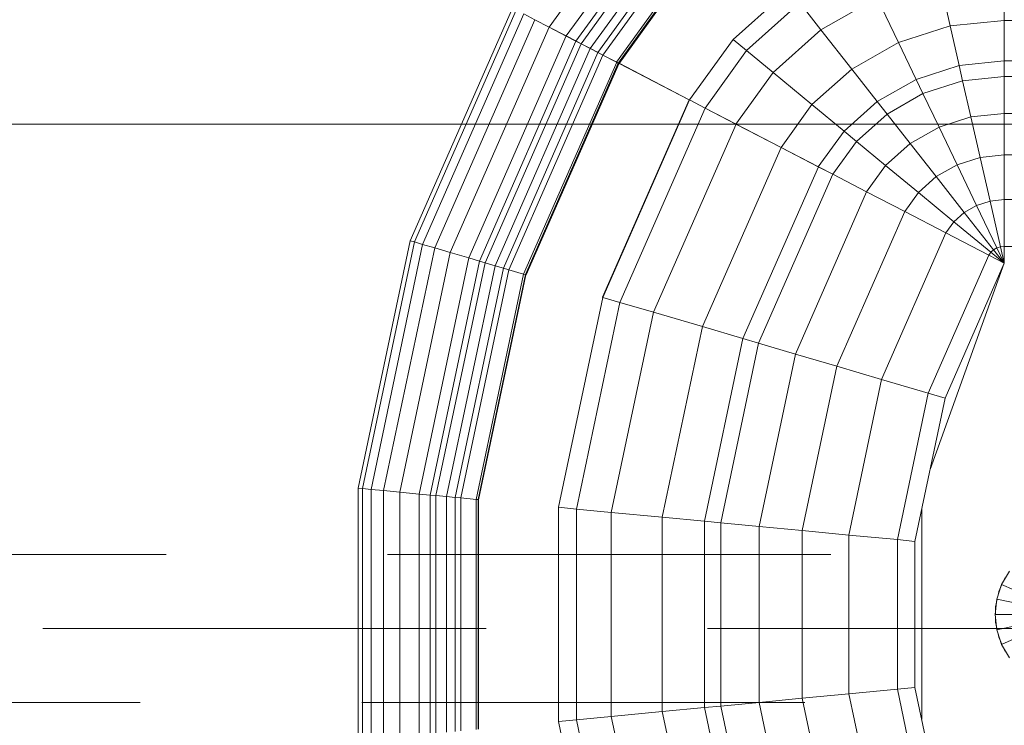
# Model space of a CAD drawing. Header units: millimetres. Extents: x -121 to 21826, y 1231 to 39091.
# Tile 50 of 66: x 20464 to 20797, y 35832 to 36070. Entities that reach past the tile are written whole.
import ezdxf

# ---------------------------------------------------------------- set-up
doc = ezdxf.new("R2010")
doc.units = ezdxf.units.MM
doc.linetypes.add('ADSK_Штриховая_ш3 п1_5', pattern=[225, 150, -75])
for name, color, linetype, lineweight in [('A-DETL-____-MBND', 5, 'ADSK_Штриховая_ш3 п1_5', 20), ('M-EQPM-____-OTLN', 50, 'Continuous', 20), ('P-PIPE-____-IDEN', 2, 'Continuous', 20)]:
    doc.layers.add(name, color=color, linetype=linetype, lineweight=lineweight)

# ---------------------------------------------------------------- blocks, each defined once
blk = doc.blocks.new('Прямая форма - V line-609016-В_Этаж 03_Канализация')
at = {"layer": 'M-EQPM-____-OTLN', "color": 253}
for p, q in [((-201.03, -183.27), (-201.03, -229.09)), ((-187.3, -183.27), (-187.3, -229.09)), ((-182.02, -183.27), (-182.02, -229.09)), ((-169.53, -183.27), (-169.53, -229.09)), ((-155.5, -183.27), (-155.5, -229.09)), ((-140.36, -183.27), (-140.36, -229.09)), ((-124.56, -183.27), (-124.56, -229.09)), ((-10.17, -229.97), (-5.13, -218.67)), ((-5.2, -231.59), (-2.62, -219.48)), ((0, -219.76), (0, -232.13)), ((2.62, -219.48), (5.2, -231.59)), ((5.13, -218.67), (10.17, -229.97)), ((-201.03, -229.09), (-217.65, -229.09)), ((-217.65, -229.09), (-201.03, -229.09)), ((-187.3, -229.09), (-201.03, -229.09)), ((-201.03, -229.09), (-199.15, -247.41)), ((-201.03, -229.09), (-187.3, -229.09)), ((-201.03, -229.09), (-199.15, -247.41)), ((-182.02, -229.09), (-187.3, -229.09)), ((-187.3, -229.09), (-185.73, -244.35)), ((-187.3, -229.09), (-182.02, -229.09)), ((-187.3, -229.09), (-185.73, -244.35)), ((-169.53, -229.09), (-182.02, -229.09)), ((-182.02, -229.09), (-180.56, -243.17)), ((-182.02, -229.09), (-169.53, -229.09)), ((-182.02, -229.09), (-180.56, -243.17)), ((-155.5, -229.09), (-169.53, -229.09)), ((-169.53, -229.09), (-168.36, -240.39)), ((-169.53, -229.09), (-155.5, -229.09)), ((-169.53, -229.09), (-168.36, -240.39)), ((-140.36, -229.09), (-155.5, -229.09)), ((-155.5, -229.09), (-154.66, -237.26)), ((-155.5, -229.09), (-140.36, -229.09)), ((-155.5, -229.09), (-154.66, -237.26)), ((-124.56, -229.09), (-140.36, -229.09)), ((-140.36, -229.09), (-139.86, -233.89)), ((-140.36, -229.09), (-124.56, -229.09)), ((-140.36, -229.09), (-139.86, -233.89)), ((-118.83, -229.09), (-124.56, -229.09)), ((-118.83, -229.09), (-124.56, -229.09)), ((-124.56, -229.09), (-124.43, -230.37)), ((-124.56, -229.09), (-124.43, -230.37)), ((-118.83, -229.09), (-124.43, -230.37)), ((-118.83, -229.09), (-124.43, -230.37)), ((-118.83, -229.09), (-124.04, -231.59)), ((-118.83, -229.09), (-124.04, -231.59)), ((-118.83, -229.09), (-123.41, -232.69)), ((-118.83, -229.09), (-123.41, -232.69)), ((-118.83, -229.09), (-122.57, -233.63)), ((-118.83, -229.09), (-122.57, -233.63)), ((-121.57, -234.34), (-118.85, -229.09)), ((-118.83, -229.09), (-121.56, -234.36)), ((-118.83, -229.07), (-73.23, -249.09)), ((-49.02, -254.19), (-118.83, -229.09)), ((-14.69, -227.36), (-10.17, -229.97)), ((-11.3, -229.32), (-12.5, -228.79)), ((-7.73, -230.91), (-10.11, -229.85)), ((10.11, -229.85), (7.73, -230.91)), ((10.17, -229.97), (14.69, -227.36)), ((12.5, -228.79), (11.3, -229.32)), ((-139.86, -233.89), (-124.43, -230.37)), ((-139.86, -233.89), (-124.43, -230.37)), ((-138.4, -238.46), (-124.04, -231.59)), ((-138.4, -238.46), (-124.04, -231.59)), ((-136.04, -242.61), (-123.41, -232.69)), ((-136.04, -242.61), (-123.41, -232.69)), ((-124.43, -230.37), (-124.04, -231.59)), ((-124.43, -230.37), (-124.04, -231.59)), ((-124.04, -231.59), (-123.41, -232.69)), ((-124.04, -231.59), (-123.41, -232.69)), ((-123.41, -232.69), (-122.57, -233.63)), ((-123.41, -232.69), (-122.57, -233.63)), ((-10.17, -229.97), (-5.2, -231.59)), ((-6.44, -231.18), (-7.73, -230.91)), ((-5.2, -231.59), (0, -232.13)), ((-2.61, -232), (-5.17, -231.45)), ((0, -232), (-2.61, -232)), ((0, -232.13), (5.2, -231.59)), ((2.61, -232), (1.3, -232)), ((5.17, -231.45), (2.61, -232)), ((5.2, -231.59), (10.17, -229.97)), ((7.73, -230.91), (6.44, -231.18)), ((-154.66, -237.26), (-139.86, -233.89)), ((-154.66, -237.26), (-139.86, -233.89)), ((-139.86, -233.89), (-138.4, -238.46)), ((-139.86, -233.89), (-138.4, -238.46)), ((-132.89, -246.14), (-122.57, -233.63)), ((-132.89, -246.14), (-122.57, -233.63)), ((-129.1, -248.85), (-121.57, -234.34)), ((-129.09, -248.88), (-121.56, -234.36)), ((-122.57, -233.63), (-121.56, -234.36)), ((-122.57, -233.63), (-121.56, -234.36)), ((-121.57, -234.34), (-74.91, -254.82)), ((-121.57, -234.34), (-74.91, -254.82)), ((-168.36, -240.39), (-154.66, -237.26)), ((-168.36, -240.39), (-154.66, -237.26)), ((-154.66, -237.26), (-152.17, -245.06)), ((-154.66, -237.26), (-152.17, -245.06)), ((-152.17, -245.06), (-138.4, -238.46)), ((-152.17, -245.06), (-138.4, -238.46)), ((-138.4, -238.46), (-136.04, -242.61)), ((-138.4, -238.46), (-136.04, -242.61)), ((-185.73, -244.35), (-180.56, -243.17)), ((-185.73, -244.35), (-180.56, -243.17)), ((-180.56, -243.17), (-168.36, -240.39)), ((-180.56, -243.17), (-168.36, -240.39)), ((-180.56, -243.17), (-176.28, -256.6)), ((-180.56, -243.17), (-176.28, -256.6)), ((-168.36, -240.39), (-164.92, -251.17)), ((-168.36, -240.39), (-164.92, -251.17)), ((-148.15, -252.12), (-136.04, -242.61)), ((-148.15, -252.12), (-136.04, -242.61)), ((-136.04, -242.61), (-132.89, -246.14)), ((-136.04, -242.61), (-132.89, -246.14)), ((-199.15, -247.41), (-185.73, -244.35)), ((-199.15, -247.41), (-185.73, -244.35)), ((-185.73, -244.35), (-181.08, -258.9)), ((-185.73, -244.35), (-181.08, -258.9)), ((-164.92, -251.17), (-152.17, -245.06)), ((-164.92, -251.17), (-152.17, -245.06)), ((-152.17, -245.06), (-148.15, -252.12)), ((-152.17, -245.06), (-148.15, -252.12)), ((-142.78, -258.12), (-132.89, -246.14)), ((-142.78, -258.12), (-132.89, -246.14)), ((-132.89, -246.14), (-129.09, -248.88)), ((-132.89, -246.14), (-129.09, -248.88)), ((-215.38, -251.11), (-199.15, -247.41)), ((-215.38, -251.11), (-199.15, -247.41)), ((-199.15, -247.41), (-193.57, -264.88)), ((-199.15, -247.41), (-193.57, -264.88)), ((-136.32, -262.77), (-129.1, -248.85)), ((-136.31, -262.79), (-129.09, -248.88)), ((-129.1, -248.85), (-79.55, -270.61)), ((-129.1, -248.85), (-79.55, -270.61)), ((-74.91, -254.82), (-73.23, -249.09)), ((-74.91, -254.82), (-73.23, -249.09)), ((-73.23, -249.09), (-24.73, -259.3)), ((24.73, -259.3), (73.23, -249.09)), ((-176.28, -256.6), (-164.92, -251.17)), ((-176.28, -256.6), (-164.92, -251.17)), ((-164.92, -251.17), (-159.36, -260.93)), ((-164.92, -251.17), (-159.36, -260.93)), ((-159.36, -260.93), (-148.15, -252.12)), ((-159.36, -260.93), (-148.15, -252.12)), ((-148.15, -252.12), (-142.78, -258.12)), ((-148.15, -252.12), (-142.78, -258.12)), ((-181.08, -258.9), (-176.28, -256.6)), ((-181.08, -258.9), (-176.28, -256.6)), ((-176.28, -256.6), (-169.35, -268.77)), ((-176.28, -256.6), (-169.35, -268.77)), ((-79.55, -270.61), (-74.91, -254.82)), ((-79.55, -270.61), (-74.91, -254.82)), ((-74.91, -254.82), (-25.3, -265.27)), ((-74.91, -254.82), (-25.3, -265.27)), ((25.3, -265.27), (74.91, -254.82)), ((25.3, -265.27), (74.91, -254.82)), ((-193.57, -264.88), (-181.08, -258.9)), ((-193.57, -264.88), (-181.08, -258.9)), ((-181.08, -258.9), (-173.57, -272.09)), ((-181.08, -258.9), (-173.57, -272.09)), ((-151.94, -269.23), (-142.78, -258.12)), ((-151.94, -269.23), (-142.78, -258.12)), ((-142.78, -258.12), (-136.31, -262.79)), ((-142.78, -258.12), (-136.31, -262.79)), ((35.49, -257.04), (-35.49, -257.04)), ((-25.3, -265.27), (-24.73, -259.3)), ((-25.3, -265.27), (-24.73, -259.3)), ((-24.73, -259.3), (24.73, -259.3)), ((25.3, -265.27), (24.73, -259.3)), ((25.3, -265.27), (24.73, -259.3)), ((-169.35, -268.77), (-159.36, -260.93)), ((-169.35, -268.77), (-159.36, -260.93)), ((-159.36, -260.93), (-151.94, -269.23)), ((-159.36, -260.93), (-151.94, -269.23)), ((-143.01, -275.66), (-136.32, -262.77)), ((-143, -275.69), (-136.31, -262.79)), ((-136.32, -262.77), (-84, -285.74)), ((-136.32, -262.77), (-84, -285.74)), ((-208.67, -272.12), (-193.57, -264.88)), ((-208.67, -272.12), (-193.57, -264.88)), ((-193.57, -264.88), (-184.55, -280.71)), ((-193.57, -264.88), (-184.55, -280.71)), ((-26.87, -281.7), (-25.3, -265.27)), ((-26.87, -281.7), (-25.3, -265.27)), ((-25.3, -265.27), (25.3, -265.27)), ((-25.3, -265.27), (25.3, -265.27)), ((26.87, -281.7), (25.3, -265.27)), ((26.87, -281.7), (25.3, -265.27)), ((-173.57, -272.09), (-169.35, -268.77)), ((-173.57, -272.09), (-169.35, -268.77)), ((-169.35, -268.77), (-160.1, -279.12)), ((-169.35, -268.77), (-160.1, -279.12)), ((-160.1, -279.12), (-151.94, -269.23)), ((-160.1, -279.12), (-151.94, -269.23)), ((-151.94, -269.23), (-143, -275.69)), ((-151.94, -269.23), (-143, -275.69)), ((-208.67, -272.12), (-197.84, -291.15)), ((-208.67, -272.12), (-197.84, -291.15)), ((-184.55, -280.71), (-173.57, -272.09)), ((-184.55, -280.71), (-173.57, -272.09)), ((-173.57, -272.09), (-163.55, -283.3)), ((-173.57, -272.09), (-163.55, -283.3)), ((-84, -285.74), (-79.55, -270.61)), ((-84, -285.74), (-79.55, -270.61)), ((-79.55, -270.61), (-26.87, -281.7)), ((-79.55, -270.61), (-26.87, -281.7)), ((26.87, -281.7), (79.55, -270.61)), ((26.87, -281.7), (79.55, -270.61)), ((-148.97, -287.14), (-143.01, -275.66)), ((-148.95, -287.16), (-143, -275.69)), ((-143.01, -275.66), (-88.12, -299.76)), ((-143.01, -275.66), (-88.12, -299.76)), ((-163.55, -283.3), (-160.1, -279.12)), ((-163.55, -283.3), (-160.1, -279.12)), ((-160.1, -279.12), (-148.95, -287.16)), ((-160.1, -279.12), (-148.95, -287.16)), ((-197.84, -291.15), (-184.55, -280.71)), ((-197.84, -291.15), (-184.55, -280.71)), ((-184.55, -280.71), (-172.52, -294.17)), ((-184.55, -280.71), (-172.52, -294.17)), ((-28.37, -297.46), (-26.87, -281.7)), ((-28.37, -297.46), (-26.87, -281.7)), ((-26.87, -281.7), (26.87, -281.7)), ((-26.87, -281.7), (26.87, -281.7)), ((28.37, -297.46), (26.87, -281.7)), ((28.37, -297.46), (26.87, -281.7)), ((-172.52, -294.17), (-163.55, -283.3)), ((-172.52, -294.17), (-163.55, -283.3)), ((-163.55, -283.3), (-151.47, -292.02)), ((-163.55, -283.3), (-151.47, -292.02)), ((-88.12, -299.76), (-84, -285.74)), ((-88.12, -299.76), (-84, -285.74)), ((-84, -285.74), (-28.37, -297.46)), ((-84, -285.74), (-28.37, -297.46)), ((28.37, -297.46), (84, -285.74)), ((28.37, -297.46), (84, -285.74)), ((-151.49, -291.99), (-148.97, -287.14)), ((-151.47, -292.02), (-148.95, -287.16)), ((-148.97, -287.14), (-91.79, -312.24)), ((-148.97, -287.14), (-91.79, -312.24)), ((-206.92, -298.28), (-197.84, -291.15)), ((-206.92, -298.28), (-197.84, -291.15)), ((-197.84, -291.15), (-183.37, -307.32)), ((-197.84, -291.15), (-183.37, -307.32)), ((-158.03, -304.61), (-151.49, -291.99)), ((-158.02, -304.64), (-151.47, -292.02)), ((-151.49, -291.99), (-93.35, -317.52)), ((-151.49, -291.99), (-93.35, -317.52)), ((-183.37, -307.32), (-172.52, -294.17)), ((-183.37, -307.32), (-172.52, -294.17)), ((-172.52, -294.17), (-158.02, -304.64)), ((-172.52, -294.17), (-158.02, -304.64)), ((-206.92, -298.28), (-190.79, -316.32)), ((-206.92, -298.28), (-190.79, -316.32)), ((-91.79, -312.24), (-88.12, -299.76)), ((-91.79, -312.24), (-88.12, -299.76)), ((-88.12, -299.76), (-29.77, -312.05)), ((-88.12, -299.76), (-29.77, -312.05)), ((-29.77, -312.05), (-28.37, -297.46)), ((-29.77, -312.05), (-28.37, -297.46)), ((-28.37, -297.46), (28.37, -297.46)), ((-28.37, -297.46), (28.37, -297.46)), ((29.77, -312.05), (28.37, -297.46)), ((29.77, -312.05), (28.37, -297.46)), ((29.77, -312.05), (88.13, -299.76)), ((29.77, -312.05), (88.13, -299.76)), ((-211.54, -301.9), (-194.56, -320.89)), ((-194.56, -320.89), (-211.54, -301.9)), ((-165.95, -319.88), (-158.03, -304.61)), ((-165.94, -319.91), (-158.02, -304.64)), ((-158.03, -304.61), (-97.38, -331.24)), ((-158.03, -304.61), (-97.38, -331.24)), ((-190.79, -316.32), (-183.37, -307.32)), ((-190.79, -316.32), (-183.37, -307.32)), ((-183.37, -307.32), (-165.94, -319.91)), ((-183.37, -307.32), (-165.94, -319.91)), ((-93.35, -317.52), (-91.79, -312.24)), ((-93.35, -317.52), (-91.79, -312.24)), ((-91.79, -312.24), (-31, -325.04)), ((-91.79, -312.24), (-31, -325.04)), ((-31, -325.04), (-29.77, -312.05)), ((-31, -325.04), (-29.77, -312.05)), ((-29.77, -312.05), (29.77, -312.05)), ((-29.77, -312.05), (29.77, -312.05)), ((31.01, -325.04), (29.77, -312.05)), ((31.01, -325.04), (29.77, -312.05)), ((31.01, -325.04), (91.79, -312.24)), ((31.01, -325.04), (91.79, -312.24)), ((-194.56, -320.89), (-190.79, -316.32)), ((-194.56, -320.89), (-190.79, -316.32)), ((-190.79, -316.32), (-171.36, -330.35)), ((-190.79, -316.32), (-171.36, -330.35)), ((-171.37, -330.33), (-165.95, -319.88)), ((-171.36, -330.35), (-165.94, -319.91)), ((-165.95, -319.88), (-102.26, -347.85)), ((-165.95, -319.88), (-102.26, -347.85)), ((-97.38, -331.24), (-93.35, -317.52)), ((-97.38, -331.24), (-93.35, -317.52)), ((-93.35, -317.52), (-31.53, -330.54)), ((-93.35, -317.52), (-31.53, -330.54)), ((31.53, -330.54), (93.35, -317.52)), ((31.53, -330.54), (93.35, -317.52)), ((-194.56, -320.89), (-174.11, -335.65)), ((-194.56, -320.89), (-174.11, -335.65)), ((-31.53, -330.54), (-31, -325.04)), ((-31.53, -330.54), (-31, -325.04)), ((-31, -325.04), (31.01, -325.04)), ((-31, -325.04), (31.01, -325.04)), ((31.53, -330.54), (31.01, -325.04)), ((31.53, -330.54), (31.01, -325.04)), ((-174.12, -335.63), (-171.37, -330.33)), ((-171.37, -330.33), (-105.6, -359.2)), ((-171.37, -330.33), (-105.6, -359.2)), ((-102.26, -347.85), (-97.38, -331.24)), ((-102.26, -347.85), (-97.38, -331.24)), ((-97.38, -331.24), (-32.89, -344.83)), ((-97.38, -331.24), (-32.89, -344.83)), ((-32.89, -344.83), (-31.53, -330.54)), ((-32.89, -344.83), (-31.53, -330.54)), ((-31.53, -330.54), (31.53, -330.54)), ((-31.53, -330.54), (31.53, -330.54)), ((32.89, -344.83), (31.53, -330.54)), ((32.89, -344.83), (31.53, -330.54)), ((32.89, -344.83), (97.38, -331.24)), ((32.89, -344.83), (97.38, -331.24)), ((-186.5, -359.48), (-174.19, -335.75)), ((-174.17, -335.77), (-186.47, -359.48)), ((-174.19, -335.75), (-174.12, -335.63)), ((-107.33, -365.1), (-174.19, -335.75)), ((-174.19, -335.75), (-107.33, -365.1)), ((-174.17, -335.77), (-174.11, -335.65)), ((-174.12, -335.63), (-107.3, -364.97)), ((-174.12, -335.63), (-107.3, -364.97)), ((-212.08, -342.12), (-186.91, -360.29)), ((-212.08, -342.12), (-186.91, -360.29)), ((-211.67, -341.62), (-186.62, -359.7)), ((-211.67, -341.62), (-186.62, -359.7)), ((-211.59, -341.52), (-186.56, -359.58)), ((-211.59, -341.52), (-186.56, -359.58)), ((-211.5, -341.42), (-186.47, -359.48)), ((-211.5, -341.42), (-186.47, -359.48)), ((-215.37, -346.11), (-189.31, -364.92)), ((-215.37, -346.11), (-189.31, -364.92)), ((-34.54, -362.11), (-32.89, -344.83)), ((-34.54, -362.11), (-32.89, -344.83)), ((-32.89, -344.83), (32.89, -344.83)), ((-32.89, -344.83), (32.89, -344.83)), ((34.54, -362.11), (32.89, -344.83)), ((34.54, -362.11), (32.89, -344.83)), ((-218.42, -349.8), (-191.53, -369.2)), ((-218.42, -349.8), (-191.53, -369.2)), ((-216.57, -347.56), (-190.19, -366.61)), ((-216.57, -347.56), (-190.19, -366.61)), ((-105.6, -359.2), (-102.26, -347.85)), ((-105.6, -359.2), (-102.26, -347.85)), ((-102.26, -347.85), (-34.54, -362.11)), ((-102.26, -347.85), (-34.54, -362.11)), ((34.54, -362.11), (102.26, -347.85)), ((34.54, -362.11), (102.26, -347.85)), ((-220.62, -352.47), (-193.14, -372.31)), ((-220.62, -352.47), (-193.14, -372.31)), ((-221.87, -353.98), (-194.04, -374.07)), ((-221.87, -353.98), (-194.04, -374.07)), ((-224.2, -356.81), (-195.76, -377.34)), ((-224.2, -356.81), (-195.76, -377.34)), ((-186.91, -360.27), (-186.62, -359.72)), ((-186.9, -360.3), (-186.6, -359.72)), ((-186.62, -359.72), (-186.56, -359.6)), ((-186.6, -359.72), (-186.54, -359.6)), ((-186.6, -359.73), (-115, -391.17)), ((-186.6, -359.73), (-115, -391.17)), ((-186.56, -359.6), (-186.5, -359.48)), ((-186.54, -359.6), (-186.47, -359.48)), ((-186.54, -359.61), (-114.96, -391.04)), ((-186.54, -359.61), (-114.96, -391.04)), ((-114.92, -390.91), (-186.5, -359.48)), ((-186.5, -359.48), (-114.92, -390.91)), ((-107.3, -364.97), (-105.6, -359.2)), ((-107.3, -364.97), (-105.6, -359.2)), ((-105.6, -359.2), (-35.67, -373.93)), ((-105.6, -359.2), (-35.67, -373.93)), ((35.67, -373.93), (105.6, -359.2)), ((35.67, -373.93), (105.6, -359.2)), ((-228.31, -361.79), (-198.76, -383.13)), ((-228.31, -361.79), (-198.76, -383.13)), ((-189.31, -364.91), (-186.91, -360.27)), ((-189.3, -364.93), (-186.9, -360.3)), ((-186.9, -360.28), (-115.17, -391.77)), ((-186.9, -360.28), (-115.17, -391.77)), ((-35.67, -373.93), (-34.54, -362.11)), ((-35.67, -373.93), (-34.54, -362.11)), ((-34.54, -362.11), (34.54, -362.11)), ((-34.54, -362.11), (34.54, -362.11)), ((35.67, -373.93), (34.54, -362.11)), ((35.67, -373.93), (34.54, -362.11)), ((-191.53, -369.19), (-190.19, -366.59)), ((-190.19, -366.59), (-189.31, -364.91)), ((-190.17, -366.62), (-189.3, -364.93)), ((-190.17, -366.6), (-117.19, -398.64)), ((-190.17, -366.6), (-117.19, -398.64)), ((-189.3, -364.91), (-116.66, -396.81)), ((-189.3, -364.91), (-116.66, -396.81)), ((-107.33, -365.1), (-107.3, -364.97)), ((-107.33, -365.1), (-107.3, -364.97)), ((-107.3, -364.97), (-36.24, -379.93)), ((-36.24, -379.93), (-107.3, -364.97)), ((36.24, -379.93), (107.3, -364.97)), ((36.24, -379.93), (107.3, -364.97)), ((-193.14, -372.29), (-191.53, -369.19)), ((-193.13, -372.32), (-191.52, -369.21)), ((-191.52, -369.21), (-190.17, -366.62)), ((-191.52, -369.2), (-118.02, -401.46)), ((-191.52, -369.2), (-118.02, -401.46)), ((-194.06, -374.05), (-193.14, -372.29)), ((-194.04, -374.07), (-193.13, -372.32)), ((-193.13, -372.3), (-119.02, -404.84)), ((-193.13, -372.3), (-119.02, -404.84)), ((-195.76, -377.33), (-194.06, -374.05)), ((-195.74, -377.35), (-194.04, -374.07)), ((-194.04, -374.05), (-119.58, -406.75)), ((-194.04, -374.05), (-119.58, -406.75)), ((-36.24, -379.93), (-35.67, -373.93)), ((-36.24, -379.93), (-35.67, -373.93)), ((-35.67, -373.93), (35.67, -373.93)), ((-35.67, -373.93), (35.67, -373.93)), ((36.24, -379.93), (35.67, -373.93)), ((36.24, -379.93), (35.67, -373.93)), ((-198.76, -383.11), (-195.77, -377.35)), ((-198.73, -383.11), (-195.74, -377.35)), ((-195.76, -377.33), (-120.62, -410.31)), ((-195.76, -377.33), (-120.62, -410.31)), ((-36.24, -379.93), (36.24, -379.93)), ((36.24, -379.93), (-36.24, -379.93)), ((-201.27, -387.96), (-198.77, -383.14)), ((-201.25, -387.96), (-198.75, -383.14)), ((-198.75, -383.12), (-122.48, -416.6)), ((-198.75, -383.12), (-122.48, -416.6)), ((-203.2, -391.72), (-201.26, -387.99)), ((-201.26, -387.97), (-124.03, -421.88)), ((-201.26, -387.97), (-124.03, -421.88)), ((-203.21, -391.73), (-125.23, -425.96)), ((-203.21, -391.73), (-125.23, -425.96)), ((-116.66, -396.81), (-115.17, -391.77)), ((-116.66, -396.81), (-115.17, -391.77)), ((-115.17, -391.77), (-115, -391.17)), ((-115.17, -391.77), (-115, -391.17)), ((-115.17, -391.77), (-38.9, -407.83)), ((-115.17, -391.77), (-38.9, -407.83)), ((-115, -391.17), (-114.96, -391.04)), ((-115, -391.17), (-114.96, -391.04)), ((-115, -391.17), (-38.84, -407.21)), ((-115, -391.17), (-38.84, -407.21)), ((-114.92, -390.91), (-114.96, -391.04)), ((-114.96, -391.04), (-114.92, -390.91)), ((-38.83, -407.07), (-114.96, -391.04)), ((-114.96, -391.04), (-38.83, -407.07)), ((-205.21, -395.56), (-126.45, -430.14)), ((-205.21, -395.56), (-126.45, -430.14)), ((-204.54, -394.29), (-126.04, -428.75)), ((-204.54, -394.29), (-126.04, -428.75)), ((-118.02, -401.46), (-117.19, -398.64)), ((-118.02, -401.46), (-117.19, -398.64)), ((-117.19, -398.64), (-116.66, -396.81)), ((-117.19, -398.64), (-116.66, -396.81)), ((-117.19, -398.64), (-39.58, -414.98)), ((-117.19, -398.64), (-39.58, -414.98)), ((-116.66, -396.81), (-39.4, -413.08)), ((-116.66, -396.81), (-39.4, -413.08)), ((-119.02, -404.84), (-118.02, -401.46)), ((-119.02, -404.84), (-118.02, -401.46)), ((-118.02, -401.46), (-39.86, -417.92)), ((-118.02, -401.46), (-39.86, -417.92)), ((-119.58, -406.75), (-119.02, -404.84)), ((-119.58, -406.75), (-119.02, -404.84)), ((-119.02, -404.84), (-40.2, -421.44)), ((-119.02, -404.84), (-40.2, -421.44)), ((-120.62, -410.31), (-119.58, -406.75)), ((-120.62, -410.31), (-119.58, -406.75)), ((-119.58, -406.75), (-40.39, -423.42)), ((-119.58, -406.75), (-40.39, -423.42)), ((-39.4, -413.08), (-38.9, -407.83)), ((-39.4, -413.08), (-38.9, -407.83)), ((-38.9, -407.83), (-38.84, -407.21)), ((-38.9, -407.83), (-38.84, -407.21)), ((-38.9, -407.83), (38.9, -407.83)), ((-38.9, -407.83), (38.9, -407.83)), ((-38.84, -407.21), (-38.83, -407.07)), ((-38.84, -407.21), (-38.83, -407.07)), ((-38.84, -407.21), (38.84, -407.21)), ((-38.84, -407.21), (38.84, -407.21)), ((-38.83, -407.07), (38.83, -407.07)), ((-38.83, -407.07), (38.83, -407.07)), ((-122.48, -416.6), (-120.62, -410.31)), ((-122.48, -416.6), (-120.62, -410.31)), ((-120.62, -410.31), (-40.74, -427.13)), ((-120.62, -410.31), (-40.74, -427.13)), ((-39.58, -414.98), (-39.4, -413.08)), ((-39.58, -414.98), (-39.4, -413.08)), ((-39.4, -413.08), (39.4, -413.08)), ((-39.4, -413.08), (39.4, -413.08)), ((-39.86, -417.92), (-39.58, -414.98)), ((-39.86, -417.92), (-39.58, -414.98)), ((-39.58, -414.98), (39.58, -414.98)), ((-39.58, -414.98), (39.58, -414.98)), ((-124.03, -421.88), (-122.48, -416.6)), ((-124.03, -421.88), (-122.48, -416.6)), ((-122.48, -416.6), (-41.37, -433.69)), ((-122.48, -416.6), (-41.37, -433.69)), ((-40.2, -421.44), (-39.86, -417.92)), ((-40.2, -421.44), (-39.86, -417.92)), ((-39.86, -417.92), (39.87, -417.92)), ((-39.86, -417.92), (39.87, -417.92)), ((-125.23, -425.96), (-124.03, -421.88)), ((-125.23, -425.96), (-124.03, -421.88)), ((-124.03, -421.88), (-41.89, -439.17)), ((-124.03, -421.88), (-41.89, -439.17)), ((-40.39, -423.42), (-40.2, -421.44)), ((-40.39, -423.42), (-40.2, -421.44)), ((-40.2, -421.44), (40.2, -421.44)), ((-40.2, -421.44), (40.2, -421.44)), ((-126.04, -428.75), (-125.23, -425.96)), ((-126.04, -428.75), (-125.23, -425.96)), ((-125.23, -425.96), (-42.3, -443.43)), ((-125.23, -425.96), (-42.3, -443.43)), ((-40.74, -427.13), (-40.39, -423.42)), ((-40.74, -427.13), (-40.39, -423.42)), ((-40.39, -423.42), (40.39, -423.42)), ((-40.39, -423.42), (40.39, -423.42)), ((-126.45, -430.14), (-126.04, -428.75)), ((-126.45, -430.14), (-126.04, -428.75)), ((-126.04, -428.75), (-42.57, -446.33)), ((-126.04, -428.75), (-42.57, -446.33)), ((-41.37, -433.69), (-40.74, -427.13)), ((-41.37, -433.69), (-40.74, -427.13)), ((-40.74, -427.13), (40.74, -427.13)), ((-40.74, -427.13), (40.74, -427.13)), ((-126.45, -430.14), (-42.71, -447.77)), ((-126.45, -430.14), (-42.71, -447.77)), ((-41.89, -439.17), (-41.37, -433.69)), ((-41.89, -439.17), (-41.37, -433.69)), ((-41.37, -433.69), (41.37, -433.69)), ((-41.37, -433.69), (41.37, -433.69)), ((-42.3, -443.43), (-41.89, -439.17)), ((-42.3, -443.43), (-41.89, -439.17)), ((-41.89, -439.17), (41.89, -439.17)), ((-41.89, -439.17), (41.89, -439.17)), ((-42.71, -447.77), (-42.57, -446.33)), ((-42.71, -447.77), (-42.57, -446.33)), ((-42.57, -446.33), (-42.3, -443.43)), ((-42.57, -446.33), (-42.3, -443.43)), ((-42.57, -446.33), (42.57, -446.33)), ((-42.57, -446.33), (42.57, -446.33)), ((-42.3, -443.43), (42.3, -443.43)), ((-42.3, -443.43), (42.3, -443.43)), ((-42.71, -447.77), (42.71, -447.77)), ((-42.71, -447.77), (42.71, -447.77))]:
    blk.add_line(p, q, dxfattribs=at)
blk = doc.blocks.new('Прямая форма - FU - 054-612791-В_Этаж 03_Канализация')
blk.add_blockref('Прямая форма - V line-609016-В_Этаж 03_Канализация', (0, 0))
blk = doc.blocks.new('V line_ifc_RVT-1-В_Этаж 03_Канализация')
at = {"layer": 'M-EQPM-____-OTLN', "color": 253, "lineweight": 20, "rotation": 270}
blk.add_blockref('Прямая форма - FU - 054-612791-В_Этаж 03_Канализация', (40303.24, 35869.15), dxfattribs=at)
blk = doc.blocks.new('ADSK_M_Трубы - Диаметр_8-160846-В_Этаж 03_Канализация')
at = {"layer": 'P-PIPE-____-IDEN'}
blk.add_line((0, 0), (8, 0), dxfattribs=at)

msp = doc.modelspace()

# ---------------------------------------------------------------- linework, layer by layer
at = {"layer": 'A-DETL-____-MBND', "color": 22}
for p, q in [((20963.2, 35889.39), (19454.47, 35889.39)), ((20846.51, 35864.39), (19503.49, 35864.39)), ((19454.47, 35839.39), (20846.51, 35839.39))]:
    msp.add_line(p, q, dxfattribs=at)
at = {"layer": 'P-PIPE-____-IDEN'}
msp.add_line((20294.46, 36035.11), (20769.37, 36035.11), dxfattribs=at)

# ---------------------------------------------------------------- block references
at = {"lineweight": 9}
msp.add_blockref('V line_ifc_RVT-1-В_Этаж 03_Канализация', (-19277.22, 0), dxfattribs=at)
at = {"layer": 'P-PIPE-____-IDEN', "xscale": 49.99999999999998, "yscale": 49.99999999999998, "zscale": 49.99999999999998}
msp.add_blockref('ADSK_M_Трубы - Диаметр_8-160846-В_Этаж 03_Канализация', (20769.37, 36035.11), dxfattribs=at)

doc.saveas('drawing.dxf')
